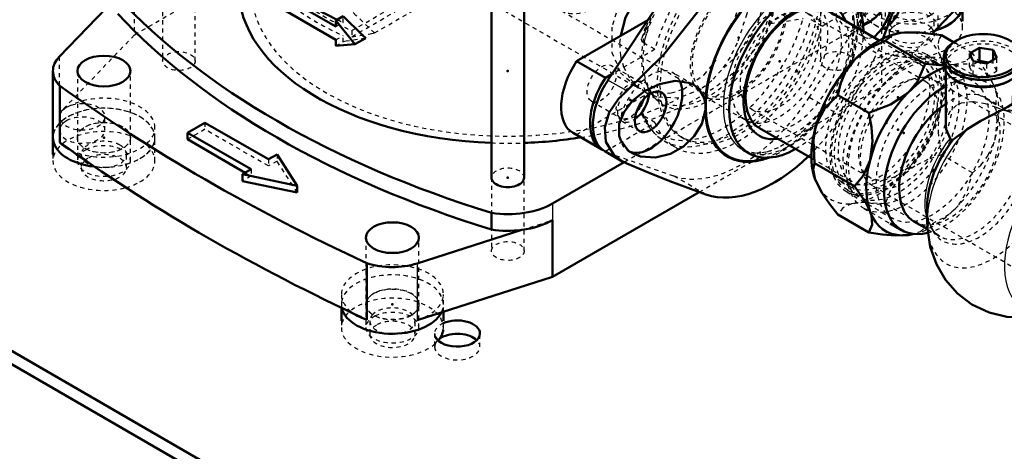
# Model space of a CAD drawing. Header units: millimetres. Extents: x -907 to 463, y -591 to 1160.
# Tile 3 of 60: x -608 to -366, y -416 to -310. Entities that reach past the tile are written whole.
import ezdxf

# ---------------------------------------------------------------- set-up
doc = ezdxf.new("R2010")
doc.units = ezdxf.units.MM
doc.linetypes.add('Dashed', pattern=[2, 1, -1])
for name, color, linetype, lineweight in [('2d ConnectionPoints', 7, 'Continuous', 50), ('AM_0', 7, 'Continuous', 50), ('AM_4', 3, 'Continuous', 25), ('AM_9', 6, 'Dashed', 25)]:
    doc.layers.add(name, color=color, linetype=linetype, lineweight=lineweight)

# ---------------------------------------------------------------- blocks, each defined once
blk = doc.blocks.new('17_Base_plate_2_15_1UG1041586_0_in_HSVP164161451021531101300230_6')
at = {"layer": 'AM_0'}
for p, q in [((-756.25, -306.36), (-452.9, -481.48)), ((-756.25, -309.63), (-452.9, -484.75))]:
    blk.add_line(p, q, dxfattribs=at)
for centre, start_param, end_param in [((-500.28, -386.78), 6.283185, 8.523937), ((-500.28, -386.78), 3.398932, 6.283185), ((-500.28, -390.05), -3.926991, -3.828071), ((-500.28, -390.05), 0.534847, 2.356194)]:
    blk.add_ellipse(centre, major_axis=(5.55, 0), ratio=0.577288, start_param=start_param, end_param=end_param, dxfattribs=at)
at = {"layer": 'AM_9'}
for p, q in [((-394.46, -310.24), (-394.46, -313.51)), ((-383.36, -313.51), (-383.36, -310.24)), ((-597.75, -333.71), (-597.75, -336.98)), ((-586.65, -336.98), (-586.65, -333.71)), ((-592.45, -342.9), (-592.45, -346.16)), ((-581.35, -346.16), (-581.35, -342.9)), ((-521.74, -383.72), (-521.74, -386.99)), ((-510.64, -386.99), (-510.64, -383.72)), ((-505.83, -386.78), (-505.83, -390.05)), ((-494.73, -390.05), (-494.73, -386.78))]:
    blk.add_line(p, q, dxfattribs=at)
for centre, start_param, end_param in [((-388.91, -310.24), 5.164538, 9.672079), ((-388.91, -310.24), 3.388893, 4.276985), ((-388.91, -313.51), -3.926991, -3.67644), ((-388.91, -313.51), 0.534847, 2.356194), ((-388.91, -313.51), 2.879549, 3.141593), ((-388.91, -313.51), 3.141593, 6.283185), ((-388.91, -313.51), 2.606746, 2.879549), ((-388.91, -313.51), 0.262043, 0.534847), ((-388.91, -313.51), 6.283185, 6.545229), ((-592.2, -333.71), 4.658453, 10.738235), ((-592.2, -336.98), 2.606746, 3.141593), ((-592.2, -336.98), -3.926991, -3.67644), ((-592.2, -336.98), 6.283185, 8.63938), ((-592.2, -336.98), 3.141593, 6.283185), ((-592.2, -333.71), 4.455049, 4.658453), ((-586.9, -342.9), 0.785398, 2.627998), ((-586.9, -342.9), 2.627998, 3.141593), ((-586.9, -342.9), 0.513595, 0.785398), ((-586.9, -342.9), 6.283185, 6.79678), ((-586.9, -342.9), 3.141593, 4.218699), ((-586.9, -346.16), 2.606746, 3.141593), ((-586.9, -346.16), 3.141593, 6.818032), ((-586.9, -346.16), -3.736455, -3.67644), ((-586.9, -346.16), -3.926991, -3.736455), ((-586.9, -346.16), 0.534847, 2.356194), ((-586.9, -342.9), 4.431783, 6.283185), ((-586.9, -342.9), 4.218699, 4.431783), ((-516.19, -383.72), 4.431783, 8.911183), ((-516.19, -383.72), 2.627998, 3.141593), ((-516.19, -383.72), 3.141593, 4.431783), ((-516.19, -386.99), 0.534847, 2.356194), ((-516.19, -386.99), 3.141593, 6.818032), ((-516.19, -386.99), 2.356194, 2.879549), ((-500.28, -386.78), 2.240752, 3.141593), ((-516.19, -386.99), 2.879549, 3.141593), ((-500.28, -386.78), 3.141593, 3.398932), ((-500.28, -390.05), 3.141593, 6.818032), ((-500.28, -390.05), 2.606746, 2.883031), ((-500.28, -390.05), -3.828071, -3.67644), ((-500.28, -390.05), 2.883031, 3.141593)]:
    blk.add_ellipse(centre, major_axis=(5.55, 0), ratio=0.577288, start_param=start_param, end_param=end_param, dxfattribs=at)
blk = doc.blocks.new('22_Check_valve_UG1159572_0001_1_0_in_HSVP164161451021531101300230_6')
at = {"layer": 'AM_0'}
for p, q in [((-377.88, -314.97), (-378.23, -315.17)), ((-364.58, -315.17), (-364.94, -314.97)), ((-372.3, -316.77), (-374.75, -318.18)), ((-374.75, -318.18), (-373.86, -320.11)), ((-372.3, -320.03), (-372.3, -316.77)), ((-368.96, -317.29), (-372.3, -316.77)), ((-368.96, -319.74), (-368.96, -317.29)), ((-368.06, -319.22), (-368.96, -317.29)), ((-381.06, -319.11), (-381.06, -320.74)), ((-373.86, -320.11), (-370.51, -320.63)), ((-372.3, -320.03), (-372.74, -320.29)), ((-370.07, -320.38), (-372.3, -320.03)), ((-370.51, -320.63), (-368.06, -319.22)), ((-380.56, -322.51), (-380.56, -335.64)), ((-378.23, -324.68), (-377.88, -324.88)), ((-364.94, -324.88), (-364.58, -324.68)), ((-364.09, -328.91), (-364.09, -330.54)), ((-363.59, -332.31), (-363.59, -336.52)), ((-385.12, -355.84), (-385.1, -359.46)), ((-388.34, -359.35), (-385.01, -361.26)), ((-394.21, -359.83), (-391.38, -361.46))]:
    blk.add_line(p, q, dxfattribs=at)
for points in [[(-364.05, -330.46), (-365.37, -331.24), (-367.39, -332.32), (-369.62, -333.44), (-371.98, -334.67), (-374.92, -336.46), (-375.3, -336.74)], [(-380.56, -335.64), (-380.45, -336.77), (-379.51, -338.98)], [(-378.74, -339.29), (-375.81, -337.14), (-375.3, -336.74)], [(-362.65, -339.78), (-363.29, -338.31), (-363.59, -336.49)], [(-379.51, -338.98), (-379.25, -339.25), (-378.98, -339.36), (-378.74, -339.29)], [(-385.1, -359.22), (-385.05, -361.02), (-384.35, -365.59), (-382.86, -369.84), (-380.62, -373.67), (-377.7, -376.98), (-374.17, -379.64), (-369.94, -381.63), (-365.58, -382.67), (-361.37, -382.83)]]:
    blk.add_lwpolyline(points, dxfattribs=at)
for centre, major_axis, ratio, start_param, end_param in [((-371.41, -318.7), (9.15, 0), 0.577288, 0.687564, 6.048722), ((-371.41, -319.11), (9.65, 0), 0.577288, 2.356194, 5.886232), ((-371.41, -319.11), (9.65, 0), 0.577288, 0.748437, 0.785236), ((-371.41, -320.74), (9.65, 0), 0.577288, 3.141593, 3.926828), ((-371.41, -320.74), (9.65, 0), 0.577288, 3.926828, 5.886232), ((-371.41, -321.15), (9.15, 0), 0.577288, 3.926828, 5.49795), ((-380.95, -343.4), (-10.42, -18.06), 0.577382, 3.90005, 6.796232), ((-354.44, -328.91), (9.65, 0), 0.577288, 2.561413, 3.721772), ((-354.44, -328.5), (9.15, 0), 0.577288, 2.651028, 3.632157), ((-379.59, -344.19), (-8.75, -15.16), 0.577382, 4.005515, 6.283185), ((-354.44, -330.54), (9.65, 0), 0.577288, 3.141593, 3.721772), ((-372.34, -348.38), (-9.04, -15.66), 0.577382, 4.451419, 5.503695)]:
    blk.add_ellipse(centre, major_axis=major_axis, ratio=ratio, start_param=start_param, end_param=end_param, dxfattribs=at)
at = {"layer": 'AM_4'}
for centre, major_axis, start_param, end_param in [((-369.21, -350.18), (-11.24, -19.46), 4.319893, 5.495607), ((-373.33, -347.8), (-8.75, -15.16), 4.449508, 5.811021), ((-350.28, -361.11), (-11.25, -19.48), 4.80378, 6.251974)]:
    blk.add_ellipse(centre, major_axis=major_axis, ratio=0.577382, start_param=start_param, end_param=end_param, dxfattribs=at)
at = {"layer": 'AM_9'}
for p, q in [((-374.75, -321.45), (-374.75, -318.18)), ((-370.53, -325.34), (-379.72, -320.04)), ((-372.74, -320.29), (-374.75, -321.45)), ((-373.86, -323.38), (-373.86, -320.11)), ((-370.51, -323.9), (-370.51, -320.63)), ((-368.96, -320.55), (-370.07, -320.38)), ((-368.96, -320.55), (-368.96, -319.74)), ((-368.06, -322.48), (-368.96, -320.55)), ((-368.06, -322.48), (-368.06, -319.22)), ((-361.76, -320.74), (-361.76, -319.11)), ((-380.56, -321.15), (-380.56, -322.51)), ((-374.75, -321.45), (-373.86, -323.38)), ((-373.86, -323.38), (-370.51, -323.9)), ((-370.51, -323.9), (-368.06, -322.48)), ((-362.26, -329.13), (-362.26, -321.15)), ((-326.43, -357.56), (-383.35, -324.7)), ((-360.91, -324.76), (-361.26, -324.97)), ((-347.61, -324.97), (-347.97, -324.76)), ((-355.33, -326.57), (-357.78, -327.98)), ((-357.78, -331.25), (-357.78, -327.98)), ((-357.78, -327.98), (-356.89, -329.91)), ((-355.33, -329.83), (-355.33, -326.57)), ((-351.99, -327.08), (-355.33, -326.57)), ((-351.99, -330.35), (-351.99, -327.08)), ((-351.09, -329.01), (-351.99, -327.08)), ((-364.59, -332.64), (-370.84, -329.04)), ((-363.13, -329.71), (-362.29, -329.07)), ((-355.33, -329.83), (-357.78, -331.25)), ((-356.89, -333.18), (-356.89, -329.91)), ((-356.89, -329.91), (-353.54, -330.43)), ((-351.99, -330.35), (-355.33, -329.83)), ((-353.54, -330.43), (-351.09, -329.01)), ((-353.54, -333.7), (-353.54, -330.43)), ((-351.09, -332.28), (-351.99, -330.35)), ((-351.09, -332.28), (-351.09, -329.01)), ((-344.79, -330.54), (-344.79, -328.91)), ((-363.59, -330.95), (-363.59, -332.31)), ((-357.78, -331.25), (-356.89, -333.18)), ((-353.54, -333.7), (-351.09, -332.28)), ((-345.29, -341.59), (-345.29, -330.95)), ((-361.26, -334.48), (-360.91, -334.68)), ((-356.89, -333.18), (-353.54, -333.7)), ((-347.97, -334.68), (-347.61, -334.48)), ((-345.34, -342.52), (-345.29, -341.61)), ((-345.29, -341.61), (-345.32, -340.79)), ((-337.9, -346.32), (-337.58, -346.5)), ((-336.5, -347.13), (-337.71, -346.43)), ((-324.21, -352.08), (-334.82, -345.96)), ((-335.38, -349.08), (-334.88, -350.39)), ((-398.35, -350.68), (-341.43, -383.54)), ((-334.88, -350.39), (-334.72, -350.98)), ((-334.36, -354.18), (-334.38, -351.77)), ((-400.57, -356.15), (-394.21, -359.83)), ((-385.01, -357.59), (-385.08, -356.95)), ((-385.01, -361.26), (-382.08, -362.96)), ((-350.41, -379.55), (-348.32, -378.36)), ((-356.71, -379.34), (-355.5, -380.03)), ((-354.89, -379.97), (-355.51, -379.84)), ((-355.67, -382.07), (-345.06, -388.2))]:
    blk.add_line(p, q, dxfattribs=at)
for points in [[(-367.16, -331.85), (-368.12, -331.43), (-370.79, -330.51), (-373.87, -330.01), (-376.77, -330.39), (-377.88, -330.89), (-379.55, -332.4), (-380.43, -334.42), (-380.56, -335.64)], [(-362.26, -329.08), (-362.5, -329.36), (-363.63, -330.19), (-364.05, -330.46)], [(-335.04, -346.1), (-335.87, -343.29), (-337.78, -339.26), (-340.41, -335.71), (-343.69, -332.74), (-347.82, -330.34), (-352.15, -328.93), (-356.51, -328.44), (-360.78, -328.76), (-362.39, -329.09)], [(-365.93, -331.9), (-366.28, -332.03), (-366.57, -332.03)], [(-366.56, -332.03), (-365.89, -332.14), (-364.63, -332.62)], [(-363.59, -336.49), (-363.54, -335.84), (-362.74, -333.79), (-361.03, -332.24), (-358.63, -331.3), (-355.81, -331.06), (-352.87, -331.59), (-350.09, -332.89), (-347.74, -334.96), (-346.06, -337.74), (-345.32, -340.79)], [(-355.24, -346.52), (-359.09, -343.92), (-361.8, -341.09), (-362.65, -339.78)], [(-346.47, -345.44), (-345.98, -344.7), (-345.34, -342.55), (-345.34, -342.52)], [(-355.24, -346.52), (-352.95, -347.38), (-350.2, -347.49), (-349.94, -347.45)], [(-349.94, -347.45), (-347.88, -346.63), (-346.47, -345.44)], [(-337.58, -346.5), (-336.63, -347.26), (-336.38, -347.53)], [(-336.38, -347.53), (-335.4, -349.04), (-335.38, -349.08)], [(-334.38, -351.97), (-334.72, -347.69), (-335.04, -346.1)], [(-334.72, -350.98), (-334.56, -351.75), (-334.36, -354.31)], [(-384.59, -359.56), (-384.9, -358.33), (-385.01, -357.59)], [(-383.65, -361.48), (-384.16, -360.62), (-384.59, -359.56)], [(-382.03, -362.99), (-382.98, -362.28), (-383.65, -361.48)], [(-355.51, -379.84), (-356.34, -379.53), (-356.55, -379.43)], [(-355.58, -381.79), (-352.95, -380.82), (-350.24, -379.45)], [(-361.37, -382.83), (-361.25, -382.82), (-357.02, -382.19), (-355.58, -381.79)]]:
    blk.add_lwpolyline(points, dxfattribs=at)
for centre, major_axis, ratio, start_param, end_param in [((-371.41, -319.11), (9.65, 0), 0.577288, 0.785236, 2.356194), ((-371.41, -320.74), (9.65, 0), 0.577288, 5.886232, 9.424778), ((-371.41, -321.15), (9.15, 0), 0.577288, 6.283185, 9.424778), ((-371.41, -319.11), (9.65, 0), 0.577288, 5.886232, 7.031623), ((-371.41, -318.7), (9.15, 0), 0.577288, 6.048722, 6.970749), ((-380.95, -343.4), (-10.42, -18.06), 0.577382, 0.513047, 3.90005), ((-371.41, -321.15), (9.15, 0), 0.577288, 3.141593, 3.926828), ((-371.41, -321.15), (9.15, 0), 0.577288, 5.49795, 6.283185), ((-354.44, -328.5), (9.15, 0), 0.577288, 3.632157, 8.63938), ((-354.44, -328.91), (9.65, 0), 0.577288, 0.785236, 2.356194), ((-354.44, -330.95), (9.15, 0), 0.577288, 3.926828, 9.424778), ((-354.44, -328.5), (9.15, 0), 0.577288, 2.356194, 2.651028), ((-354.44, -328.91), (9.65, 0), 0.577288, 3.721772, 7.068421), ((-354.44, -328.91), (9.65, 0), 0.577288, -3.926991, -3.721772), ((-354.44, -330.54), (9.65, 0), 0.577288, 3.926828, 8.63938), ((-379.59, -344.19), (-8.75, -15.16), 0.577382, 6.283185, 10.2887), ((-354.44, -330.54), (9.65, 0), 0.577288, 2.356194, 3.141593), ((-369.21, -350.18), (-11.24, -19.46), 0.577382, 5.495607, 9.817112), ((-372.34, -348.38), (-9.04, -15.66), 0.577382, 5.503695, 9.685586), ((-373.33, -347.8), (-8.75, -15.16), 0.577382, 5.811021, 9.687496), ((-354.44, -330.95), (9.15, 0), 0.577288, 3.141593, 3.926828), ((-354.44, -330.54), (9.65, 0), 0.577288, 3.721772, 3.926828), ((-350.28, -361.11), (-11.25, -19.48), 0.577382, 6.251974, 9.893018), ((-348.2, -362.31), (-9.79, -16.96), 0.577382, 10.335668, 16.367707), ((-350.28, -361.11), (-11.25, -19.48), 0.577382, 4.243986, 4.80378)]:
    blk.add_ellipse(centre, major_axis=major_axis, ratio=ratio, start_param=start_param, end_param=end_param, dxfattribs=at)
for centre, major_axis in [((-390.15, -338.1), (-10.42, -18.06)), ((-390.85, -337.69), (9.56, 16.56)), ((-390.85, -337.69), (7.5, 12.99)), ((-345.24, -364.02), (-10.42, -18.06)), ((-347.21, -362.88), (-9.5, -16.45)), ((-346, -363.58), (-9.5, -16.45)), ((-334.64, -370.14), (-10.42, -18.06)), ((-333.93, -370.55), (-9.56, -16.56)), ((-333.93, -370.55), (7.5, 12.99))]:
    blk.add_ellipse(centre, major_axis=major_axis, ratio=0.577382, dxfattribs=at)
blk = doc.blocks.new('23_Nut_UG1064767_0002_2_0_in_HSVP164161451021531101300230_6')
at = {"layer": 'AM_0'}
for p, q in [((-378.65, -315.43), (-381.62, -313.72)), ((-385.59, -320.74), (-395.41, -315.07)), ((-399.38, -332.76), (-406.99, -328.37)), ((-402.9, -350.72), (-412.72, -345.05)), ((-399.38, -362.07), (-406.99, -357.67))]:
    blk.add_line(p, q, dxfattribs=at)
for points in [[(-395.41, -315.07), (-393.5, -313.64), (-391.65, -313.15)], [(-391.65, -313.15), (-390.66, -313.04), (-386.87, -313.06), (-381.62, -313.72)], [(-402.78, -319.58), (-402.68, -319.48), (-398.99, -316.75), (-395.41, -315.07)], [(-406.99, -328.37), (-406.38, -325.63), (-405.24, -322.87), (-402.78, -319.58)], [(-385.59, -320.74), (-387.5, -325.08), (-389.34, -327.33)], [(-380.82, -321.09), (-382.01, -321.06), (-385.59, -320.74)], [(-389.34, -327.33), (-390.34, -328.24), (-394.13, -330.69), (-399.38, -332.76)], [(-412.5, -336.41), (-412.1, -335.16), (-410.19, -331.62), (-406.99, -328.37)], [(-399.38, -332.76), (-398.75, -336.21), (-398.51, -339.78), (-399.06, -344.17)], [(-412.72, -345.05), (-413, -339.44), (-412.5, -336.41)], [(-412.5, -349.26), (-412.54, -349.17), (-413.05, -346.6), (-412.72, -345.05)], [(-399.06, -344.17), (-399.1, -344.3), (-400.83, -348.16), (-402.9, -350.72)], [(-406.99, -357.67), (-409.05, -355.04), (-410.88, -352.39), (-412.5, -349.26)], [(-402.9, -350.72), (-400.1, -354.87), (-399.06, -357.01)], [(-399.06, -357.01), (-398.78, -357.87), (-398.55, -360.17), (-399.38, -362.07)], [(-399.38, -362.07), (-396.08, -362.53), (-392.87, -362.79), (-389.34, -362.63)]]:
    blk.add_lwpolyline(points, dxfattribs=at)
for centre, start_param, end_param in [((-397.22, -334.01), 3.577844, 5.846772), ((-383.78, -341.77), 3.750824, 6.789892)]:
    blk.add_ellipse(centre, major_axis=(-11.5, -19.92), ratio=0.577382, start_param=start_param, end_param=end_param, dxfattribs=at)
at = {"layer": 'AM_9'}
for p, q in [((-374.01, -318.11), (-378.65, -315.43)), ((-386.1, -319.65), (-388.22, -318.42)), ((-374.04, -324.9), (-385.36, -318.37)), ((-374.01, -318.11), (-374.39, -318.88)), ((-372.23, -320.36), (-374.01, -318.11)), ((-378.83, -324.09), (-378.1, -325.07)), ((-368.28, -330.73), (-378.1, -325.07)), ((-374.01, -347.42), (-381.62, -343.02)), ((-406.22, -349.6), (-404.1, -350.83)), ((-404.83, -352.1), (-393.52, -358.64)), ((-385.59, -360.71), (-395.41, -355.04))]:
    blk.add_line(p, q, dxfattribs=at)
for points in [[(-381.62, -313.72), (-382.25, -314.79), (-382.49, -316.25), (-381.93, -318.77)], [(-381.93, -318.77), (-381.9, -318.86), (-380.38, -321.79)], [(-378.22, -320.91), (-378.32, -320.93), (-380.82, -321.09)], [(-374.39, -318.88), (-374.62, -319.19), (-375.76, -320.13), (-378.22, -320.91)], [(-368.5, -326.52), (-368.9, -325.6), (-370.81, -322.33), (-372.23, -320.36)], [(-378.1, -325.07), (-380.9, -328.89), (-381.93, -331.61)], [(-368.28, -330.73), (-368, -328.36), (-368.5, -326.52)], [(-381.93, -331.61), (-382.22, -332.93), (-382.45, -337.44), (-381.62, -343.02)], [(-368.5, -339.37), (-368.46, -339.23), (-367.95, -334.68), (-368.28, -330.73)], [(-374.01, -347.42), (-371.95, -345.52), (-370.12, -343.14), (-368.5, -339.37)], [(-381.62, -343.02), (-384.92, -344.2), (-388.13, -345.78), (-391.65, -348.45)], [(-378.22, -356.21), (-377.33, -355.24), (-375.23, -351.81), (-374.01, -347.42)], [(-391.65, -348.45), (-391.75, -348.55), (-394.23, -351.97), (-395.41, -355.04)], [(-395.41, -355.04), (-400.41, -354.69), (-402.78, -354.87)], [(-402.78, -354.87), (-403.67, -355.05), (-405.77, -356), (-406.99, -357.67)], [(-385.59, -360.71), (-380.59, -358.15), (-378.22, -356.21)], [(-389.34, -362.63), (-389.25, -362.61), (-386.77, -361.78), (-385.59, -360.71)]]:
    blk.add_lwpolyline(points, dxfattribs=at)
for centre, start_param, end_param in [((-397.22, -334.01), 5.846772, 9.861029), ((-383.78, -341.77), 0.506707, 3.750824)]:
    blk.add_ellipse(centre, major_axis=(-11.5, -19.92), ratio=0.577382, start_param=start_param, end_param=end_param, dxfattribs=at)
for centre, major_axis in [((-397.22, -334.01), (-9, -15.59)), ((-395.1, -335.24), (-9.74, -16.87)), ((-395.1, -335.24), (-9, -15.59)), ((-383.78, -341.77), (-9.74, -16.87))]:
    blk.add_ellipse(centre, major_axis=major_axis, ratio=0.577382, dxfattribs=at)
blk = doc.blocks.new('24_Pipe_pieceUG1159619_0001_2_0_in_HSVP164161451021531101300230_6')
at = {"layer": 'AM_0'}
for p, q in [((-396.85, -315.03), (-409.56, -307.69)), ((-426.18, -336.49), (-413.48, -343.82))]:
    blk.add_line(p, q, dxfattribs=at)
at = {"layer": 'AM_9'}
for p, q in [((-409.56, -307.69), (-412.95, -305.74)), ((-385.47, -325.09), (-414.46, -308.36)), ((-386.78, -320.84), (-396.85, -315.03)), ((-382.77, -320.42), (-385.6, -318.78)), ((-428.06, -331.91), (-399.07, -348.65)), ((-429.57, -334.53), (-426.18, -336.49)), ((-413.48, -343.82), (-403.41, -349.64)), ((-404.6, -351.69), (-401.77, -353.33))]:
    blk.add_line(p, q, dxfattribs=at)
for centre, major_axis in [((-421.26, -320.13), (8.31, 14.4)), ((-421.26, -320.13), (6.8, 11.78)), ((-395.1, -335.24), (9.5, 16.45)), ((-395.1, -335.24), (8.31, 14.4)), ((-392.27, -336.87), (9.5, 16.45)), ((-392.27, -336.87), (6.8, 11.78))]:
    blk.add_ellipse(centre, major_axis=major_axis, ratio=0.577382, dxfattribs=at)
blk = doc.blocks.new('59_WASHER1_3618060046_A0_2_0_in_HSVP164161451021531101300230_6')
at = {"layer": 'AM_0'}
blk.add_line((-599.4, -338.82), (-599.4, -342.9), dxfattribs=at)
blk.add_ellipse((-586.9, -338.82), major_axis=(12.5, 0), ratio=0.577288, start_param=3.141593, end_param=4.522183, dxfattribs=at)
at = {"layer": 'AM_9'}
for p, q in [((-593.4, -338.82), (-593.4, -344.53)), ((-580.4, -344.53), (-580.4, -338.82)), ((-574.4, -344.53), (-574.4, -338.82)), ((-599.4, -342.9), (-599.4, -344.53))]:
    blk.add_line(p, q, dxfattribs=at)
for centre, major_axis, start_param, end_param in [((-586.9, -338.82), (12.5, 0), 4.522183, 9.424778), ((-586.9, -344.53), (12.5, 0), 5.497787, 11.440164), ((-586.9, -344.53), (6.5, 0), 3.141593, 7.149), ((-586.9, -344.53), (6.5, 0), 2.275778, 2.806598), ((-586.9, -344.53), (6.5, 0), 0.865815, 2.275778), ((-586.9, -344.53), (6.5, 0), 2.806598, 3.141593), ((-586.9, -344.53), (12.5, 0), 5.156979, 5.497787)]:
    blk.add_ellipse(centre, major_axis=major_axis, ratio=0.577288, start_param=start_param, end_param=end_param, dxfattribs=at)
blk.add_ellipse((-586.9, -338.82), major_axis=(6.5, 0), ratio=0.577288, dxfattribs=at)
blk = doc.blocks.new('60_WASHER1_3618060046_A0_3_0_in_HSVP164161451021531101300230_6')
at = {"layer": 'AM_0'}
for p, q in [((-528.69, -380.5), (-528.69, -383.72)), ((-503.69, -383.72), (-503.69, -381.44))]:
    blk.add_line(p, q, dxfattribs=at)
for centre, start_param, end_param in [((-516.19, -379.64), 3.267491, 6.008933), ((-516.19, -385.35), 5.83011, 6.206876)]:
    blk.add_ellipse(centre, major_axis=(12.5, 0), ratio=0.577288, start_param=start_param, end_param=end_param, dxfattribs=at)
at = {"layer": 'AM_9'}
for p, q in [((-528.69, -379.64), (-528.69, -380.5)), ((-522.69, -379.64), (-522.69, -385.35)), ((-509.69, -385.35), (-509.69, -379.64)), ((-503.69, -381.44), (-503.69, -379.64)), ((-528.69, -383.72), (-528.69, -385.35)), ((-503.69, -385.35), (-503.69, -383.72))]:
    blk.add_line(p, q, dxfattribs=at)
for centre, major_axis, start_param, end_param in [((-516.19, -379.64), (12.5, 0), 0, 3.141593), ((-516.19, -379.64), (6.5, 0), 5.497787, 9.424778), ((-516.19, -385.35), (12.5, 0), 6.206876, 9.424778), ((-516.19, -379.64), (12.5, 0), 3.141593, 3.267491), ((-516.19, -379.64), (6.5, 0), 3.141593, 5.497787), ((-516.19, -385.35), (6.5, 0), 3.141593, 8.558963), ((-516.19, -379.64), (12.5, 0), 6.008933, 6.283185), ((-516.19, -385.35), (6.5, 0), 2.275778, 3.141593), ((-516.19, -385.35), (12.5, 0), 3.141593, 5.83011)]:
    blk.add_ellipse(centre, major_axis=major_axis, ratio=0.577288, start_param=start_param, end_param=end_param, dxfattribs=at)
blk = doc.blocks.new('61_WASHER1_3618060046_A0_4_0_in_HSVP164161451021531101300230_6')
at = {"layer": 'AM_0'}
blk.add_line((-376.41, -310.24), (-376.41, -306.16), dxfattribs=at)
for start_param, end_param in [(5.497787, 6.283185), (5.19646, 5.497787)]:
    blk.add_ellipse((-388.91, -306.16), major_axis=(12.5, 0), ratio=0.577288, start_param=start_param, end_param=end_param, dxfattribs=at)
at = {"layer": 'AM_9'}
for p, q in [((-401.41, -306.16), (-401.41, -311.88)), ((-395.41, -306.16), (-395.41, -311.88)), ((-382.41, -311.88), (-382.41, -306.16)), ((-376.41, -311.88), (-376.41, -310.24))]:
    blk.add_line(p, q, dxfattribs=at)
for centre, major_axis, start_param, end_param in [((-388.91, -306.16), (12.5, 0), 1.798149, 2.224626), ((-388.91, -306.16), (12.5, 0), 0, 1.798149), ((-388.91, -306.16), (12.5, 0), 2.224626, 3.141593), ((-388.91, -311.88), (12.5, 0), 5.497787, 9.424778), ((-388.91, -306.16), (6.5, 0), 2.030644, 3.141593), ((-388.91, -306.16), (6.5, 0), 6.283185, 8.313829), ((-388.91, -306.16), (12.5, 0), 3.141593, 4.478334), ((-388.91, -306.16), (6.5, 0), 3.141593, 5.497787), ((-388.91, -306.16), (6.5, 0), 5.497787, 6.283185), ((-388.91, -311.88), (6.5, 0), 3.141593, 8.429587), ((-388.91, -311.88), (6.5, 0), 2.146402, 2.57665), ((-388.91, -311.88), (6.5, 0), 2.57665, 3.141593), ((-388.91, -311.88), (12.5, 0), 3.141593, 3.432083), ((-388.91, -306.16), (12.5, 0), 4.478334, 4.506466), ((-388.91, -306.16), (12.5, 0), 4.919245, 5.19646), ((-388.91, -311.88), (12.5, 0), 3.432083, 3.463697), ((-388.91, -311.88), (12.5, 0), 3.463697, 3.794706), ((-388.91, -311.88), (12.5, 0), 3.794706, 3.985266), ((-388.91, -311.88), (12.5, 0), 3.985266, 4.380256), ((-388.91, -311.88), (12.5, 0), 4.986294, 5.497787), ((-388.91, -311.88), (12.5, 0), 4.380256, 4.535187), ((-388.91, -311.88), (12.5, 0), 4.535187, 4.637236), ((-388.91, -311.88), (12.5, 0), 4.637236, 4.67639), ((-388.91, -311.88), (12.5, 0), 4.67639, 4.986294)]:
    blk.add_ellipse(centre, major_axis=major_axis, ratio=0.577288, start_param=start_param, end_param=end_param, dxfattribs=at)
blk = doc.blocks.new('62_Stud_431251_1_0_in_HSVP164161451021531101300230_6')
at = {"layer": 'AM_0'}
for p, q in [((-491.9, -20.14), (-491.9, -348.61)), ((-483.9, -348.61), (-483.9, -20.14))]:
    blk.add_line(p, q, dxfattribs=at)
blk.add_ellipse((-487.9, -348.61), major_axis=(-4, 0), ratio=0.577288, start_param=0, end_param=3.141593, dxfattribs=at)
at = {"layer": 'AM_9'}
blk.add_ellipse((-487.9, -348.61), major_axis=(-4, 0), ratio=0.577288, start_param=3.141593, end_param=6.283185, dxfattribs=at)
blk = doc.blocks.new('66_2463618060046G1_0_in_HSVP164161451021531101300230_6')
at = {"layer": 'AM_0'}
for p, q in [((-584.01, -304.57), (-597.84, -318.99)), ((-383.94, -313.43), (-377.97, -307.2)), ((-599.4, -322.49), (-599.4, -338.82)), ((-597.72, -326.09), (-597.72, -339.97)), ((-562.15, -335.14), (-566.39, -337.59)), ((-546.59, -344.12), (-562.15, -335.14)), ((-566.39, -337.59), (-566.39, -339.22)), ((-566.39, -337.59), (-550.84, -346.57)), ((-566.39, -339.22), (-552.25, -347.39)), ((-544.47, -342.9), (-546.59, -344.12)), ((-539.52, -350.65), (-544.47, -342.9)), ((-476.94, -354.94), (-459.34, -344.78)), ((-550.84, -346.57), (-552.96, -347.79)), ((-552.96, -347.79), (-539.52, -350.65)), ((-552.96, -347.79), (-552.96, -349.43)), ((-552.96, -349.43), (-539.52, -352.28)), ((-539.52, -350.65), (-539.52, -352.28)), ((-476.94, -372.9), (-440.97, -352.14)), ((-491.92, -357.25), (-491.92, -361.34)), ((-476.94, -359.02), (-476.94, -372.9)), ((-510.14, -369.62), (-484.44, -361.41)), ((-522.44, -369.55), (-522.44, -383.44)), ((-510.14, -383.5), (-476.94, -372.9))]:
    blk.add_line(p, q, dxfattribs=at)
for centre, major_axis, start_param, end_param in [((-386.3, -243.42), (223.68, 0), 3.633317, 4.220664), ((-407.29, -306.16), (15.5, 0), 5.681969, 6.283185), ((-388.91, -306.16), (12.5, 0), 5.19646, 6.283185), ((-386.3, -247.5), (223.68, 0), 3.633317, 4.220664), ((-586.9, -322.49), (12.5, 0), 2.6363, 3.141593), ((-586.9, -322.49), (12.5, 0), 3.141593, 3.665191), ((-218.67, -150.73), (485.75, 0), 3.817177, 4.036805), ((-586.9, -338.82), (12.5, 0), 3.141593, 4.522183), ((-586.9, -336.37), (12.5, 0), 3.665191, 3.977158), ((-218.67, -164.61), (485.75, 0), 3.817177, 4.028809), ((-487.9, -348.61), (-4, 0), 6.283185, 9.424778), ((-487.9, -348.61), (15.5, 0), 4.45059, 5.497787), ((-487.9, -352.69), (15.5, 0), 4.937576, 5.497787), ((-487.9, -352.69), (15.5, 0), 4.45059, 4.937576), ((-516.19, -363.31), (12.5, 0), 4.18879, 5.217681), ((-516.19, -379.64), (12.5, 0), 3.267491, 6.008933), ((-218.67, -164.61), (485.75, 0), 4.028809, 4.036805), ((-516.19, -377.19), (12.5, 0), 3.876824, 4.18879)]:
    blk.add_ellipse(centre, major_axis=major_axis, ratio=0.577288, start_param=start_param, end_param=end_param, dxfattribs=at)
for centre in [(-586.9, -322.49), (-516.19, -363.31)]:
    blk.add_ellipse(centre, major_axis=(-6.5, 0), ratio=0.577288, dxfattribs=at)
at = {"layer": 'AM_4'}
for p, q in [((-476.94, -354.94), (-476.94, -359.02)), ((-510.14, -369.62), (-510.14, -383.5))]:
    blk.add_line(p, q, dxfattribs=at)
at = {"layer": 'AM_9'}
for p, q in [((-498.86, -267.18), (-579.47, -313.71)), ((-579.47, -295.75), (-579.47, -313.71)), ((-572.51, -302.07), (-572.51, -320.04)), ((-564.51, -320.04), (-564.51, -302.07)), ((-411.29, -302.07), (-411.29, -320.04)), ((-403.29, -320.04), (-403.29, -302.07)), ((-459.34, -344.78), (-396.33, -308.4)), ((-396.33, -312.48), (-392.18, -308.15)), ((-396.33, -308.4), (-396.33, -326.37)), ((-579.47, -313.71), (-597.84, -332.87)), ((-396.33, -326.37), (-383.94, -313.43)), ((-597.84, -318.99), (-597.84, -332.87)), ((-593.4, -322.49), (-593.4, -338.82)), ((-580.4, -338.82), (-580.4, -322.49)), ((-417.01, -338.3), (-396.33, -326.37)), ((-562.15, -335.14), (-562.15, -336.77)), ((-574.4, -338.82), (-574.4, -336.37)), ((-562.15, -336.77), (-566.39, -339.22)), ((-546.59, -345.75), (-562.15, -336.77)), ((-440.97, -352.14), (-423.19, -341.87)), ((-546.59, -344.12), (-546.59, -345.75)), ((-544.47, -344.53), (-546.59, -345.75)), ((-544.47, -342.9), (-544.47, -344.53)), ((-539.52, -352.28), (-544.47, -344.53)), ((-552.25, -347.39), (-550.84, -348.2)), ((-550.84, -346.57), (-550.84, -348.2)), ((-550.84, -348.2), (-552.96, -349.43)), ((-491.9, -348.61), (-491.9, -366.57)), ((-483.9, -366.57), (-483.9, -348.61)), ((-484.44, -361.41), (-476.94, -359.02)), ((-522.69, -363.31), (-522.69, -379.64)), ((-509.69, -379.64), (-509.69, -363.31)), ((-528.69, -377.19), (-528.69, -379.64)), ((-503.69, -379.64), (-503.69, -377.19))]:
    blk.add_line(p, q, dxfattribs=at)
for centre, major_axis, start_param, end_param in [((-388.91, -306.16), (12.5, 0), 0, 4.478334), ((-388.91, -303.71), (12.5, 0), 3.141593, 5.777893), ((-407.29, -306.16), (15.5, 0), -0.785398, -0.601216), ((-388.91, -306.16), (12.5, 0), 4.478334, 4.506466), ((-388.91, -306.16), (12.5, 0), 4.919245, 5.19646), ((-586.9, -336.37), (12.5, 0), 6.283185, 8.919486), ((-586.9, -338.82), (12.5, 0), 5.497787, 9.424778), ((-586.9, -336.37), (12.5, 0), 3.977158, 6.283185), ((-586.9, -338.82), (12.5, 0), 4.522183, 5.497787), ((-487.9, -348.61), (-4, 0), 3.141593, 6.283185), ((-516.19, -377.19), (12.5, 0), 5.217681, 9.424778), ((-516.19, -379.64), (12.5, 0), 6.008933, 9.424778), ((-516.19, -377.19), (12.5, 0), 3.141593, 3.876824), ((-516.19, -379.64), (12.5, 0), 3.141593, 3.267491)]:
    blk.add_ellipse(centre, major_axis=major_axis, ratio=0.577288, start_param=start_param, end_param=end_param, dxfattribs=at)
for centre, major_axis in [((-568.51, -320.04), (-4, 0)), ((-407.29, -320.04), (-4, 0)), ((-586.9, -338.82), (-6.5, 0)), ((-487.9, -366.57), (-4, 0)), ((-516.19, -379.64), (-6.5, 0))]:
    blk.add_ellipse(centre, major_axis=major_axis, ratio=0.577288, dxfattribs=at)
blk = doc.blocks.new('76_Oval_flangeG_1___33_25_2_0_in_HSVP164161451021531101300230_6')
at = {"layer": 'AM_0'}
for p, q in [((-397.91, -286.93), (-414.01, -281.27)), ((-392.85, -289.75), (-397.11, -287.29)), ((-393.31, -289.58), (-392.89, -289.73)), ((-392.16, -290.55), (-391.57, -292.55)), ((-447.25, -300.46), (-463.35, -324.71)), ((-405.56, -302.32), (-406.97, -301.51)), ((-393.31, -307.4), (-396.1, -315.08)), ((-464.14, -342.16), (-459.88, -344.62)), ((-430.24, -341.82), (-428.83, -342.64)), ((-458.75, -345.17), (-459.9, -344.61))]:
    blk.add_line(p, q, dxfattribs=at)
for points in [[(-406.11, -285.83), (-398.82, -288.22), (-395.78, -289.06), (-393.31, -289.58)], [(-401.94, -308.58), (-401.41, -305.25), (-400.36, -301.8), (-398.97, -298.56), (-397.38, -295.78), (-395.73, -293.74), (-394.2, -292.79), (-393.39, -292.91)], [(-393.39, -292.91), (-393.01, -293.23), (-392.32, -294.99), (-392.2, -295.97)], [(-391.57, -292.55), (-391.5, -293.04), (-391.41, -296.53), (-391.78, -300.48), (-392.59, -304.72), (-393.31, -307.4)], [(-392.2, -298.91), (-392.63, -302.31), (-393.43, -305.77), (-394.61, -309.13), (-396.16, -312.06), (-397.93, -314), (-398.39, -314.28)], [(-458.75, -327.36), (-449.66, -318.43), (-441.52, -308.18), (-439.35, -305.01)], [(-460.58, -335.44), (-459.41, -332.47), (-457.3, -329.76), (-454.36, -327.42), (-450.73, -325.69), (-446.9, -324.93), (-443.53, -325.35), (-442.34, -325.88)], [(-459.9, -344.61), (-461.94, -343.03), (-463.85, -339.82), (-464.14, -336.22), (-463.04, -332.68), (-460.74, -329.3), (-458.75, -327.36)], [(-442.34, -325.88), (-441.1, -326.83), (-439.76, -329.11), (-439.52, -330.27)], [(-439.52, -332.3), (-440.38, -335.43), (-442.21, -338.44), (-444.82, -340.97), (-448.06, -342.8), (-451.7, -343.69), (-455.34, -343.42), (-457.41, -342.58)], [(-457.41, -342.58), (-458.38, -341.92), (-460.22, -339.49), (-460.58, -338.38)], [(-439.35, -352.74), (-448.15, -349.48), (-453.23, -347.46), (-458.75, -345.17)]]:
    blk.add_lwpolyline(points, dxfattribs=at)
for centre, major_axis, start_param, end_param in [((-430.63, -314.73), (-18.75, -32.48), 3.249641, 4.604178), ((-422.73, -319.28), (18.75, 32.48), 0.108048, 1.462585), ((-404.11, -299.42), (-7, -12.12), 3.141593, 3.249641), ((-420.73, -320.44), (-13.3, -23.04), 2.530483, 5.450846), ((-399.87, -301.87), (-5.5, -9.53), 2.520622, 3.141593), ((-399.87, -301.87), (-2.75, -4.76), 0.297276, 3.426416), ((-426.39, -317.17), (24.19, 41.9), -0.822719, -0.748239), ((-417.19, -322.48), (-11.64, -20.16), 2.356113, 7.058379), ((-399.87, -301.87), (-5.5, -9.53), 0.665222, 2.191604), ((-417.19, -322.48), (-9.14, -15.84), 2.711893, 6.712885), ((-417.87, -322.09), (-8.31, -14.4), 3.141593, 6.283185), ((-457.14, -330.03), (-7, -12.12), 4.604178, 6.283185), ((-452.9, -332.48), (-5.5, -9.53), 0, 2.746516), ((-457.14, -330.03), (-2.75, -4.76), 0.880923, 2.263958), ((-447.25, -335.75), (5.5, 9.53), -0.898998, -0.67196), ((-420.73, -320.44), (-13.3, -23.04), 5.544566, 6.894295), ((-426.39, -317.17), (24.19, 41.9), -3.964312, -3.889832), ((-418.61, -321.66), (-11.64, -20.16), 0, 0.020475), ((-422.73, -319.28), (18.75, 32.48), 3.249641, 4.253075)]:
    blk.add_ellipse(centre, major_axis=major_axis, ratio=0.577382, start_param=start_param, end_param=end_param, dxfattribs=at)
blk.add_ellipse((-452.9, -332.48), major_axis=(2.75, 4.76), ratio=0.577382, dxfattribs=at)
at = {"layer": 'AM_4'}
for p, q in [((-406.11, -285.83), (-414.01, -281.27)), ((-393.31, -289.58), (-397.91, -286.93)), ((-439.35, -305.01), (-447.25, -300.46)), ((-458.75, -327.36), (-463.35, -324.71))]:
    blk.add_line(p, q, dxfattribs=at)
for centre, major_axis, start_param, end_param in [((-420.73, -320.44), (-13.14, -22.76), 2.57753, 6.847248), ((-418.61, -321.66), (-11.64, -20.16), 3.138423, 6.283185)]:
    blk.add_ellipse(centre, major_axis=major_axis, ratio=0.577382, start_param=start_param, end_param=end_param, dxfattribs=at)
at = {"layer": 'AM_9'}
for p, q in [((-416.57, -290.37), (-417.27, -289.96)), ((-393.35, -292.93), (-394.37, -292.34)), ((-397.12, -297.1), (-401.36, -294.65)), ((-409.56, -307.69), (-423.02, -299.92)), ((-414.01, -328.99), (-397.91, -304.74)), ((-406.86, -304.18), (-402.62, -306.63)), ((-393.31, -307.4), (-397.91, -304.74)), ((-405.37, -311.39), (-400.33, -314.3)), ((-442.36, -325.87), (-447.4, -322.96)), ((-450.15, -327.72), (-454.39, -325.27)), ((-401.22, -325.54), (-403.81, -329.95)), ((-400.46, -324.16), (-401.22, -325.54)), ((-439.65, -328.72), (-426.18, -336.49)), ((-406.11, -333.55), (-414.01, -328.99)), ((-405.09, -331.98), (-406.11, -333.55)), ((-459.89, -334.8), (-455.65, -337.25)), ((-445.4, -338.67), (-444.69, -339.08)), ((-463.35, -342.52), (-447.25, -348.18)), ((-458.75, -345.17), (-463.35, -342.52)), ((-458.4, -342.01), (-457.39, -342.59)), ((-439.35, -352.74), (-447.25, -348.18))]:
    blk.add_line(p, q, dxfattribs=at)
for points in [[(-404.3, -304.52), (-403.49, -306.81), (-403.05, -309.89), (-403.03, -310.94)], [(-403.03, -310.94), (-403.11, -312.92), (-403.76, -317.01), (-405.05, -321.31), (-406.14, -323.98)], [(-401.6, -312.43), (-401.79, -311.71), (-401.94, -310.61)], [(-400.29, -314.33), (-400.99, -313.68), (-401.6, -312.43)], [(-396.1, -315.08), (-397.83, -318.97), (-400.46, -324.16)], [(-398.39, -314.28), (-399.64, -314.54), (-400.29, -314.33)], [(-410.33, -331.25), (-412.15, -333.61), (-415.25, -336.88), (-418.48, -339.49), (-421.67, -341.33), (-424.63, -342.38), (-425.92, -342.6)], [(-429.35, -342.24), (-429.39, -342.23), (-430.07, -341.92)], [(-425.92, -342.6), (-427.22, -342.65), (-429.35, -342.24)]]:
    blk.add_lwpolyline(points, dxfattribs=at)
for centre, major_axis in [((-431.34, -314.32), (-14.06, -24.36)), ((-430.63, -314.73), (-14.06, -24.36)), ((-404.11, -299.42), (-2.75, -4.76)), ((-431.34, -314.32), (-8.31, -14.4))]:
    blk.add_ellipse(centre, major_axis=major_axis, ratio=0.577382, dxfattribs=at)
for centre, major_axis, start_param, end_param in [((-404.11, -299.42), (-7, -12.12), 1.462585, 3.141593), ((-399.87, -301.87), (-5.5, -9.53), 3.141593, 6.948407), ((-399.87, -301.87), (-2.75, -4.76), 3.426416, 6.580461), ((-418.61, -321.66), (-11.64, -20.16), 1.911464, 3.138423), ((-420.73, -320.44), (-13.14, -22.76), 0.564063, 2.57753), ((-420.73, -320.44), (-13.3, -23.04), -3.880212, -3.752702), ((-417.87, -322.09), (-8.31, -14.4), 0, 3.141593), ((-394.21, -305.13), (5.5, 9.53), -4.040591, -3.813553), ((-417.19, -322.48), (-9.14, -15.84), 0.4297, 2.711893), ((-420.73, -320.44), (-13.3, -23.04), 1.803979, 2.309253), ((-417.19, -322.48), (-11.64, -20.16), 0.775193, 2.356113), ((-452.9, -332.48), (-5.5, -9.53), 2.746516, 5.333197), ((-457.14, -330.03), (-2.75, -4.76), 2.263958, 7.164108), ((-420.73, -320.44), (-13.3, -23.04), 1.42981, 1.643429), ((-418.61, -321.66), (-11.64, -20.16), 1.53068, 1.592169), ((-430.63, -314.73), (-18.75, -32.48), 0.108048, 1.462585), ((-418.61, -321.66), (-11.64, -20.16), 0.020475, 1.200956), ((-420.73, -320.44), (-13.3, -23.04), 0.61111, 1.339048), ((-422.73, -319.28), (18.75, 32.48), 4.253075, 4.604178), ((-452.9, -332.48), (-5.5, -9.53), 5.662215, 6.283185), ((-457.14, -330.03), (-7, -12.12), 0, 0.108048)]:
    blk.add_ellipse(centre, major_axis=major_axis, ratio=0.577382, start_param=start_param, end_param=end_param, dxfattribs=at)
blk = doc.blocks.new('77_PUMP_CASING__103618060030_O_1_0_in_HSVP164161451021531101300230_6')
at = {"layer": 'AM_0'}
for p, q in [((-530.05, -311.62), (-544.05, -303.54)), ((-544.05, -306.77), (-530.05, -314.86)), ((-530.05, -310.13), (-528.25, -309.09)), ((-530.05, -310.13), (-530.05, -311.62)), ((-525.38, -315.93), (-530.05, -310.13)), ((-453.6, -310.02), (-471.05, -320.1)), ((-530.05, -314.86), (-530.05, -316.35)), ((-530.05, -316.35), (-525.38, -315.93)), ((-525.38, -315.93), (-522.74, -314.41)), ((-471.05, -320.1), (-463.98, -324.18)), ((-462.39, -323.26), (-463.98, -324.18)), ((-471.92, -337.67), (-464.85, -341.75))]:
    blk.add_line(p, q, dxfattribs=at)
for points in [[(-460.23, -313.75), (-459.03, -309.37), (-455.7, -303.2), (-454, -300.91)], [(-528.25, -309.09), (-523.55, -313.68), (-522.74, -314.41)]]:
    blk.add_lwpolyline(points, dxfattribs=at)
for centre, major_axis, ratio, start_param, end_param in [((-487.9, -302.07), (-66, 0), 0.577288, 0, 1.510153), ((-487.9, -280.44), (66, 0), 0.577288, 3.753393, 4.026689), ((-464.92, -325.54), (-7, -12.12), 0.577382, 4.593856, 6.283185), ((-457.85, -329.62), (-7, -12.12), 0.577382, 4.593856, 6.33371), ((-457.85, -329.62), (-2.5, -4.33), 0.577382, 1.21346, 1.928133), ((-487.9, -302.07), (-66, 0), 0.577288, 1.63144, 1.84486)]:
    blk.add_ellipse(centre, major_axis=major_axis, ratio=ratio, start_param=start_param, end_param=end_param, dxfattribs=at)
at = {"layer": 'AM_9'}
for p, q in [((-542.45, -276.73), (-456.36, -326.43)), ((-526.11, -312.59), (-498.13, -296.43)), ((-526.11, -314.08), (-497.94, -297.82)), ((-520.56, -313.15), (-493.56, -297.56)), ((-423.99, -310.89), (-405.77, -300.37)), ((-410.84, -311.47), (-398.69, -304.46)), ((-474.69, -307.76), (-439.33, -328.17)), ((-530.05, -311.62), (-528.25, -310.59)), ((-528.25, -310.59), (-528.25, -309.09)), ((-452.82, -309.58), (-453.6, -310.02)), ((-423.54, -310.87), (-415.5, -309.6)), ((-413.59, -309.88), (-410.84, -311.47)), ((-526.11, -312.59), (-526.11, -314.08)), ((-530.05, -314.86), (-528.25, -313.82)), ((-530.05, -316.35), (-528.25, -315.32)), ((-528.25, -315.32), (-528.25, -313.82)), ((-454.58, -315.58), (-451.83, -317.17)), ((-451.83, -317.17), (-462.39, -323.26)), ((-455.35, -325.29), (-462.42, -321.21)), ((-471.05, -338.06), (-452.82, -327.54)), ((-454.18, -327.69), (-450.3, -329.93)), ((-467.42, -329.87), (-460.35, -333.96)), ((-455.23, -332.65), (-455.05, -333.1)), ((-463.98, -342.14), (-451.83, -335.13)), ((-451.83, -335.13), (-454.58, -333.54)), ((-471.05, -338.06), (-463.98, -342.14)), ((-450.6, -338.92), (-450.04, -339.3)), ((-449.59, -339.58), (-446.83, -341.16))]:
    blk.add_line(p, q, dxfattribs=at)
for points in [[(-433.36, -286.59), (-435.19, -286.02), (-437.16, -286.1), (-439.53, -286.76), (-444.76, -289.45), (-450.18, -293.51), (-455.4, -298.71), (-459.83, -304.98), (-461.37, -308.3), (-462.37, -311.76), (-462.4, -317.92), (-460.25, -322.9), (-456.36, -326.43)], [(-431.28, -287.79), (-429, -290.48), (-428.34, -292.62), (-427.97, -295.33), (-428.11, -301.61), (-429.3, -308.51), (-431.7, -315.68), (-433.43, -319.11), (-435.55, -322.27), (-437.87, -324.85), (-440.54, -326.96), (-445.96, -329.12), (-451.3, -328.89), (-454.18, -327.69)], [(-432.61, -311.03), (-431.58, -307.43), (-430.79, -303.53), (-430.33, -299.8), (-430.17, -296.21)], [(-520.56, -313.15), (-525.13, -308.85), (-526.11, -307.86)], [(-452.86, -309.84), (-454.52, -313.28), (-455.07, -314.47)], [(-526.11, -314.08), (-521.6, -313.34), (-520.56, -313.15)], [(-522.74, -314.41), (-527.5, -315.2), (-528.25, -315.32)], [(-460.04, -319.66), (-460.22, -318.75), (-460.41, -315.58), (-460.23, -313.75)], [(-454.58, -315.58), (-454.83, -315.39), (-455.08, -315.06), (-455.13, -314.69), (-455.07, -314.47)], [(-457.1, -325.32), (-458, -324.21), (-459.44, -321.58), (-460.04, -319.66)], [(-456.36, -326.43), (-456.23, -326.5), (-450.74, -328.06), (-447.85, -327.85), (-444.87, -326.93), (-439.76, -323.39), (-436.83, -319.85)], [(-454.18, -327.69), (-456.1, -326.31), (-457.1, -325.32)], [(-452.86, -327.8), (-452.82, -327.7), (-452.82, -327.54)], [(-455.07, -332.44), (-455.14, -332.76), (-455.09, -333.01)], [(-455.09, -333.01), (-455.01, -333.16), (-454.99, -333.18)], [(-455.05, -333.1), (-454.35, -334.56), (-453.41, -336.08)], [(-454.99, -333.18), (-454.66, -333.49), (-454.58, -333.54)], [(-453.41, -336.08), (-452.19, -337.54), (-450.6, -338.92)]]:
    blk.add_lwpolyline(points, dxfattribs=at)
for centre, major_axis, ratio, start_param, end_param in [((-487.9, -302.07), (-63, 0), 0.577288, 2.570082, 8.580755), ((-487.9, -302.07), (-66, 0), 0.577288, 1.84486, 5.42353), ((-431.34, -314.32), (-15.5, -26.85), 0.577382, 2.718855, 5.134964), ((-438.41, -310.24), (-11.58, -20.06), 0.577382, 1.861376, 2.85085), ((-487.9, -283.67), (-66, 0), 0.577288, 0.6118, 0.913017), ((-487.9, -283.67), (63, 0), 0.577288, 3.745036, 4.060722), ((-434.09, -312.73), (-15.5, -26.85), 0.577382, 4.760213, 5.134964), ((-487.9, -280.44), (66, 0), 0.577288, 4.026689, 4.05461), ((-438.41, -310.24), (-11.58, -20.06), 0.577382, 5.002969, 5.992443), ((-435.29, -312.04), (-15.03, -26.03), 0.577382, 5.872343, 8.264661), ((-435.29, -312.04), (-15.03, -26.03), 0.577382, 4.954026, 5.123069), ((-434.09, -312.73), (-15.5, -26.85), 0.577382, 5.860447, 8.276557), ((-438.2, -310.35), (-11.73, -20.33), 0.577382, 5.985506, 8.151499), ((-431.34, -314.32), (-15.5, -26.85), 0.577382, 5.860447, 8.276557), ((-457.85, -329.62), (-2.5, -4.33), 0.577382, 1.928133, 7.496645), ((-464.92, -325.54), (-7, -12.12), 0.577382, 0, 0.118371), ((-487.9, -302.07), (-66, 0), 0.577288, 1.510153, 1.63144), ((-457.85, -329.62), (-7, -12.12), 0.577382, 0.050525, 0.118371)]:
    blk.add_ellipse(centre, major_axis=major_axis, ratio=ratio, start_param=start_param, end_param=end_param, dxfattribs=at)
for centre, major_axis in [((-466.69, -293.91), (-8, -13.86)), ((-438.8, -310.01), (-11.5, -19.92)), ((-431.34, -314.32), (-8, -13.86)), ((-464.92, -325.54), (-2.5, -4.33))]:
    blk.add_ellipse(centre, major_axis=major_axis, ratio=0.577382, dxfattribs=at)

msp = doc.modelspace()

# ---------------------------------------------------------------- linework, layer by layer
at = {"layer": '2d ConnectionPoints'}
for p in [(-392.27, -312.78), (-431.34, -314.32), (-431.34, -314.32), (-421.26, -320.13), (-487.9, -322.49), (-417.19, -322.48), (-417.19, -322.48), (-417.19, -322.48), (-417.02, -322.58), (-431.34, -327.89), (-457.85, -329.62), (-392.27, -328.91), (-395.1, -335.24), (-395.1, -335.24), (-392.27, -336.87), (-392.27, -336.87), (-390.85, -337.69), (-390.85, -337.69), (-586.9, -338.82), (-586.9, -338.82), (-487.9, -348.61), (-487.9, -348.61), (-516.19, -379.64), (-516.19, -379.64)]:
    msp.add_point(p, dxfattribs=at)

# ---------------------------------------------------------------- block references
for name in ['17_Base_plate_2_15_1UG1041586_0_in_HSVP164161451021531101300230_6', '62_Stud_431251_1_0_in_HSVP164161451021531101300230_6', '77_PUMP_CASING__103618060030_O_1_0_in_HSVP164161451021531101300230_6', '66_2463618060046G1_0_in_HSVP164161451021531101300230_6', '76_Oval_flangeG_1___33_25_2_0_in_HSVP164161451021531101300230_6', '61_WASHER1_3618060046_A0_4_0_in_HSVP164161451021531101300230_6', '24_Pipe_pieceUG1159619_0001_2_0_in_HSVP164161451021531101300230_6', '23_Nut_UG1064767_0002_2_0_in_HSVP164161451021531101300230_6', '22_Check_valve_UG1159572_0001_1_0_in_HSVP164161451021531101300230_6', '59_WASHER1_3618060046_A0_2_0_in_HSVP164161451021531101300230_6', '60_WASHER1_3618060046_A0_3_0_in_HSVP164161451021531101300230_6']:
    msp.add_blockref(name, (0, 0))

doc.saveas('drawing.dxf')
